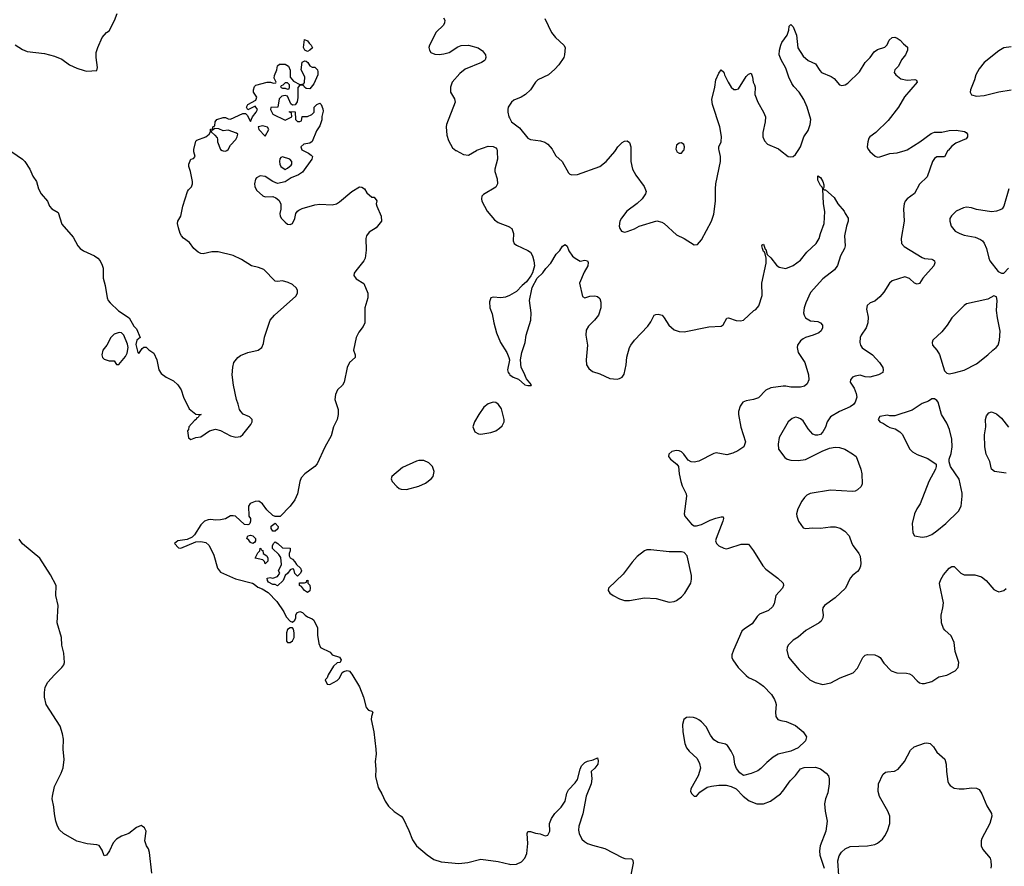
# Model space of a CAD drawing. Header units: inches. Extents: x 2220522 to 2384314, y 721474 to 893490.
# Tile 149 of 256: x 2276049 to 2283994, y 824226 to 831055. Entities that reach past the tile are written whole.
import ezdxf

# ---------------------------------------------------------------- set-up
doc = ezdxf.new("R2010")
doc.units = ezdxf.units.IN
doc.header["$MEASUREMENT"] = 0
for name, color, linetype in [('C2872', 7, 'Continuous'), ('C2873', 7, 'Continuous'), ('C2882', 7, 'Continuous'), ('C2883', 7, 'Continuous')]:
    doc.layers.add(name, color=color, linetype=linetype)

msp = doc.modelspace()

# ---------------------------------------------------------------- linework, layer by layer
at = {"layer": 'C2872', "color": 5}
for points, elevation in [([(2275984.7, 829990), (2276071.3, 829930), (2276090, 829911.3), (2276130.6, 829850), (2276153.7, 829793.7), (2276184, 829750), (2276200.7, 829690), (2276223, 829650), (2276273.4, 829590), (2276290.5, 829550), (2276308.4, 829530), (2276359.9, 829499.9), (2276390, 829405.5), (2276481.1, 829301.1), (2276518.4, 829230), (2276536.4, 829210), (2276563.8, 829190), (2276651.8, 829150), (2276679, 829130), (2276696.9, 829110), (2276715.4, 829075.4), (2276722.6, 829050), (2276722.7, 828970), (2276739.3, 828910), (2276755.4, 828810), (2276763.8, 828790), (2276779, 828770), (2276846, 828706), (2276930.8, 828650), (2276970, 828582), (2276990, 828562), (2277022, 828490), (2276994, 828470), (2276986, 828434), (2277002, 828370), (2277010, 828362), (2277036.4, 828403.6), (2277050, 828414), (2277070, 828414), (2277090.9, 828390.9), (2277130, 828366), (2277154, 828310), (2277170.9, 828230.9), (2277190, 828202), (2277230, 828171), (2277290, 828141), (2277326, 828110), (2277351, 828070), (2277370.7, 828010), (2277415.3, 827915.3), (2277470, 827872), (2277514, 827870), (2277498, 827862), (2277490, 827846), (2277478, 827842), (2277474, 827830), (2277459.6, 827820.4), (2277414, 827770), (2277412, 827750), (2277402, 827738), (2277410, 827682), (2277430, 827667.3), (2277470, 827684.9), (2277510, 827690.7), (2277581.5, 827738.5), (2277630, 827751), (2277670, 827742), (2277750, 827697.1), (2277791.7, 827688.3), (2277830, 827693.4), (2277850, 827707.3), (2277912.8, 827790), (2277924.2, 827810), (2277925.6, 827830), (2277902.7, 827850), (2277852.4, 827872.4), (2277833.2, 827893.2), (2277823.5, 827910), (2277812.9, 827952.9), (2277797.2, 827990), (2277773, 828107), (2277763.8, 828190), (2277767.3, 828252.7), (2277777.4, 828290), (2277807.8, 828330), (2277830, 828345.3), (2277890, 828370.4), (2277973.2, 828390), (2278003.6, 828410), (2278016.4, 828443.6), (2278024.9, 828495.1), (2278069.7, 828630), (2278105.6, 828670), (2278275.7, 828824.3), (2278291.2, 828850), (2278291.2, 828870), (2278282, 828890), (2278250, 828919.2), (2278215.2, 828935.2), (2278170, 828948.7), (2278130, 828941.8), (2278110, 828946.8), (2278018.7, 829038.7), (2277976.4, 829056.4), (2277918, 829070), (2277839.1, 829119.1), (2277771.2, 829151.2), (2277650, 829183.1), (2277598.9, 829181.1), (2277530, 829167.1), (2277510, 829169.7), (2277490, 829178.7), (2277452.7, 829210), (2277418.4, 829258.4), (2277370, 829292.3), (2277354.5, 829310), (2277343.5, 829330), (2277330, 829375.3), (2277322.6, 829410), (2277324, 829430), (2277348.9, 829471.1), (2277366, 829550), (2277403.6, 829670), (2277410, 829682.8), (2277434.5, 829705.5), (2277443.6, 829730), (2277443.6, 829750), (2277426, 829830), (2277412.3, 829870), (2277412.3, 829890), (2277429.5, 829930.5), (2277450, 829936), (2277464, 829950), (2277452.7, 829990), (2277452.8, 830000)], 180), ([(2278334.8, 830000), (2278378.5, 829978.5), (2278402, 829962), (2278410.8, 829950), (2278406, 829930), (2278330, 829825.2), (2278297.3, 829802.7), (2278240.5, 829779.5), (2278190, 829746), (2278130, 829732), (2278090, 829749.6), (2278030, 829789.6), (2277990, 829794.5), (2277960.3, 829779.7), (2277952.3, 829767.7), (2277943, 829730), (2277945.5, 829710), (2277958.7, 829678.7), (2278010, 829632.7), (2278030, 829626.7), (2278090, 829628.4), (2278116.7, 829616.7), (2278138.9, 829598.9), (2278154.9, 829570), (2278154.6, 829525.4), (2278148, 829490), (2278150.7, 829470), (2278162, 829450), (2278190, 829420.5), (2278210, 829406.4), (2278230, 829402.4), (2278250, 829410.7), (2278267.6, 829450), (2278276.9, 829490), (2278289.7, 829510.3), (2278301.1, 829518.9), (2278328.7, 829531.3), (2278430, 829560.3), (2278470, 829565.3), (2278570, 829562), (2278604, 829570), (2278630, 829586), (2278730, 829667.7), (2278790, 829706), (2278810, 829704.7), (2278830.6, 829690.6), (2278850, 829658), (2278890, 829622), (2278910, 829622), (2278930, 829594), (2278926, 829570), (2278930.7, 829550), (2278966.7, 829470), (2278968.4, 829430), (2278924, 829376), (2278870, 829339.6), (2278848.2, 829311.8), (2278841.7, 829290), (2278845.1, 829194.9), (2278837, 829130), (2278826, 829110), (2278761.7, 829030), (2278748.9, 829010), (2278746, 828990), (2278763.7, 828963.7), (2278825.4, 828925.4), (2278857.6, 828850), (2278856.9, 828810), (2278832.9, 828730), (2278832.9, 828610), (2278820.7, 828579.3), (2278785.4, 828534.6), (2278764.2, 828490), (2278743.6, 828390), (2278756.3, 828350), (2278754.8, 828330), (2278708.9, 828290), (2278690, 828249.2), (2278668, 828130), (2278653.4, 828106.6), (2278612.7, 828070), (2278597.1, 828030), (2278590.4, 827990), (2278617.7, 827910), (2278619, 827870), (2278611.1, 827830), (2278580.8, 827770), (2278560.9, 827699.1), (2278510, 827605.2), (2278449.1, 827470.9), (2278430, 827449.7), (2278348.4, 827390), (2278320.7, 827359.3), (2278310.2, 827330), (2278291.4, 827230), (2278270, 827182), (2278230, 827129.6), (2278150, 827048), (2278110, 827046), (2278090, 827055.3), (2278041.6, 827101.6), (2278009.3, 827149.3), (2277978, 827170), (2277950, 827169.2), (2277908.6, 827151.4), (2277896, 827130), (2277898.8, 827050), (2277911, 827030), (2277911, 827009), (2277904.7, 826990), (2277897.3, 826982.7), (2277890, 826979), (2277861.5, 826981.5), (2277790, 827049), (2277770, 827052), (2277748.4, 827051.6), (2277710.6, 827029.4), (2277670, 827019.5), (2277630, 827017), (2277590, 827023.6), (2277570, 827021.3), (2277540.5, 827010), (2277510, 826980.5), (2277460, 826900), (2277440.6, 826879.4), (2277399.6, 826860.4), (2277324.7, 826850), (2277298.8, 826830), (2277330, 826794.9), (2277350, 826790.4), (2277470, 826842), (2277510, 826845.2), (2277550, 826836.5), (2277574.6, 826814.6), (2277596.5, 826776.5), (2277614.6, 826734.6), (2277644.2, 826630), (2277670, 826599.1), (2277790, 826544.7), (2277928.2, 826508.2), (2277942, 826502), (2277970, 826476), (2278004.5, 826464.5), (2278054.8, 826434.8), (2278122.8, 826362.8), (2278179.3, 826279.3), (2278198, 826238), (2278230, 826202), (2278250, 826194), (2278268.4, 826211.6), (2278278, 826230), (2278278, 826250), (2278286, 826270), (2278310, 826282), (2278330, 826274), (2278352, 826250), (2278370, 826238), (2278410, 826222), (2278422, 826210), (2278451.3, 826150), (2278451, 826090), (2278462.8, 826022.8), (2278476, 825990), (2278553.2, 825953.2), (2278571.1, 825931.1), (2278630, 825911.3), (2278642, 825890), (2278634, 825870), (2278610, 825868), (2278581, 825839), (2278538, 825770), (2278530, 825746), (2278514, 825730), (2278530, 825694), (2278550, 825692), (2278610, 825724), (2278630, 825742.8), (2278651.8, 825788.2), (2278663.3, 825796.7), (2278690, 825805.5), (2278710, 825799.5), (2278730, 825774.9), (2278790, 825673.4), (2278822, 825590), (2278845.4, 825505.4), (2278863.9, 825483.9), (2278890, 825477), (2278897, 825470), (2278886.4, 825433.6), (2278884.8, 825410), (2278905.3, 825310), (2278923.3, 825170), (2278925.9, 825130), (2278916.3, 825070), (2278922.4, 825010), (2278919, 824950), (2278940.9, 824860.9), (2278971, 824810), (2278997.6, 824750), (2279025.5, 824710), (2279070, 824668.4), (2279128, 824630), (2279142.4, 824610), (2279190, 824514.8), (2279219.6, 824439.6), (2279250, 824390.6), (2279337.8, 824317.8), (2279390, 824281.1), (2279450, 824260.3), (2279591.2, 824248.8), (2279664.7, 824255.3), (2279770, 824283.7), (2279910, 824263.5), (2280000, 824241.8)], 180), ([(2277683.7, 830000), (2277690, 829996.3), (2277710, 829994), (2277719.4, 830000)], 180), ([(2279567.9, 830000), (2279570, 829998.3), (2279630, 829966.7), (2279670, 829963.2), (2279735.7, 830000)], 220), ([(2279900.4, 830000), (2279902.7, 829990), (2279904.2, 829930), (2279883, 829850), (2279883, 829830), (2279902, 829770), (2279904.4, 829730), (2279890, 829704), (2279790, 829645.2), (2279777.3, 829630), (2279774, 829610), (2279779.1, 829590), (2279821.6, 829510), (2279880.5, 829440.5), (2279910, 829419.3), (2280000, 829383.1)], 220), ([(2280000, 828831.2), (2279970, 828815.1), (2279930, 828811), (2279870, 828816.2), (2279851.3, 828810), (2279839.9, 828780.1), (2279842.4, 828730), (2279862.5, 828682.5), (2279874.3, 828610), (2279895.8, 828530), (2279929, 828450), (2279980.9, 828370), (2279997, 828330), (2280000, 828312)], 220), ([(2280000, 828308.1), (2279986, 828230), (2279990.8, 828210), (2280000, 828196.1)], 220), ([(2277113.7, 824170), (2277096.1, 824336.1), (2277087.5, 824367.5), (2277073.2, 824390), (2277059, 824430), (2277069.2, 824510), (2277055.5, 824535.5), (2277038, 824550), (2277030, 824554), (2276990, 824539), (2276930, 824489.3), (2276870.7, 824469.3), (2276830, 824444), (2276804, 824416), (2276773.4, 824350), (2276750, 824315.3), (2276730, 824309), (2276715.1, 824355.1), (2276690, 824392.7), (2276670, 824398.4), (2276594.4, 824405.6), (2276510, 824427.5), (2276401.3, 824490), (2276370, 824520.5), (2276353.5, 824550), (2276340.8, 824590), (2276330, 824649), (2276324.6, 824704.6), (2276311.4, 824770), (2276312.1, 824790), (2276328.4, 824870), (2276384.3, 824975.7), (2276398.9, 825021.1), (2276407.7, 825087.7), (2276399.2, 825170), (2276401.8, 825250), (2276395.3, 825295.3), (2276375.9, 825355.9), (2276262.9, 825530), (2276249.7, 825589.7), (2276247.7, 825627.7), (2276255.1, 825670), (2276276.8, 825710), (2276329.1, 825770), (2276389.8, 825830), (2276403.7, 825850), (2276409, 825870), (2276404, 825944), (2276388, 826008), (2276385.7, 826070), (2276351, 826190), (2276358.6, 826330), (2276340.7, 826410), (2276343.5, 826490), (2276296.9, 826576.9), (2276211.4, 826711.4), (2276070, 826826), (2276043.3, 826863.3)], 180)]:
    msp.add_lwpolyline(points, dxfattribs=dict(at, elevation=elevation))
for points, elevation in [([(2278170, 829949), (2278156, 829944), (2278147.5, 829932.5), (2278144, 829910), (2278147.3, 829890), (2278156, 829870), (2278190, 829846.8), (2278210, 829856), (2278238.6, 829881.4), (2278244, 829890), (2278244, 829910), (2278228, 829930)], 180), ([(2276851.1, 828531.1), (2276810, 828517.6), (2276782.8, 828490), (2276751, 828429), (2276720.8, 828390), (2276712.1, 828352.1), (2276716.3, 828330), (2276730, 828316.3), (2276770, 828302.8), (2276810, 828302), (2276830, 828274), (2276850, 828274), (2276903.1, 828336.9), (2276915.1, 828364.9), (2276923.7, 828410), (2276918.6, 828438.6), (2276889.5, 828510), (2276870, 828529.5)], 180), ([(2279870, 827968.4), (2279830, 827956.1), (2279794, 827930), (2279752.4, 827870), (2279719.3, 827810), (2279705.5, 827770), (2279721, 827730), (2279750, 827714), (2279770.6, 827710.6), (2279850, 827724.4), (2279890, 827738.4), (2279921.5, 827758.5), (2279941.5, 827778.5), (2279958.7, 827810), (2279958.7, 827830), (2279935.8, 827915.8), (2279913.6, 827950), (2279890, 827966.6)], 220), ([(2279310, 827497.6), (2279270, 827497.6), (2279250, 827493), (2279137.5, 827442.5), (2279051, 827370), (2279046.8, 827350), (2279054.8, 827330), (2279090.8, 827290), (2279110, 827274), (2279126.9, 827266.9), (2279170, 827264.9), (2279270, 827292.4), (2279322.8, 827317.2), (2279370, 827350.7), (2279384.5, 827370), (2279393.6, 827410), (2279379.6, 827450), (2279350, 827480.7)], 220), ([(2278090, 826928), (2278078, 826950), (2278078, 826970), (2278110, 826994), (2278134, 826966), (2278132.7, 826947.3), (2278110, 826928)], 180), ([(2277930, 826828.7), (2277910, 826838), (2277897.2, 826857.2), (2277882, 826870), (2277890, 826891.3), (2277910, 826896), (2277931, 826891), (2277951, 826871), (2277952, 826850), (2277943.6, 826836.4)], 180), ([(2278030, 826666), (2278023.1, 826683.1), (2278010, 826698), (2277948.7, 826710), (2277970, 826754), (2277986, 826770), (2277988.4, 826791.6), (2277994, 826790), (2277998, 826778), (2278010, 826774), (2278012, 826750), (2278042, 826730), (2278052, 826710), (2278050, 826686)], 180), ([(2278290, 826566), (2278268.4, 826588.4), (2278262, 826622), (2278250, 826626), (2278230, 826618), (2278211.1, 826588.9), (2278192, 826570), (2278174, 826530), (2278130, 826488.7), (2278110, 826498), (2278090, 826498), (2278056.4, 826516.4), (2278048, 826530), (2278046, 826550), (2278070, 826556), (2278090, 826551), (2278130, 826562), (2278148, 826590), (2278138, 826610), (2278160.4, 826659.6), (2278155.3, 826715.3), (2278140.4, 826740.4), (2278088, 826790), (2278088, 826810), (2278098, 826830), (2278110, 826842), (2278132, 826830), (2278170, 826794), (2278230, 826792), (2278232, 826770), (2278222, 826750), (2278222, 826730), (2278230, 826714), (2278250, 826702), (2278270, 826682), (2278281, 826661), (2278314, 826630), (2278322, 826610), (2278314, 826590)], 180), ([(2278370, 826435.3), (2278348, 826450), (2278322, 826482), (2278306, 826490), (2278307.3, 826512.7), (2278347.3, 826512.7), (2278362, 826518), (2278366, 826530), (2278372.7, 826532.7), (2278374, 826510), (2278390, 826494), (2278393.4, 826470), (2278390, 826448)], 180), ([(2278230, 826148.7), (2278210, 826135.3), (2278200.7, 826110), (2278202, 826042), (2278210, 826032), (2278230, 826031.3), (2278250, 826044.7), (2278264, 826070), (2278264, 826110), (2278257.2, 826137.2), (2278250, 826148)], 180)]:
    msp.add_lwpolyline(points, close=True, dxfattribs=dict(at, elevation=elevation))
at = {"layer": 'C2873', "color": 5}
for points, elevation in [([(2276011.1, 830851.1), (2276070, 830815.3), (2276110, 830798), (2276250, 830780.7), (2276330, 830760.2), (2276390, 830736.5), (2276451.2, 830691.2), (2276510, 830664.2), (2276570, 830643.8), (2276590, 830639.1), (2276670, 830646), (2276677, 830670), (2276665.6, 830750), (2276665.1, 830790), (2276678, 830830), (2276713.2, 830910), (2276748.7, 830950), (2276770, 830964.7), (2276813, 831047), (2276835.1, 831104.9)], 220), ([(2279468, 831070), (2279478.4, 831050), (2279477.6, 831030), (2279468.4, 831010), (2279410, 830953.3), (2279354.9, 830850), (2279350.5, 830829.5), (2279354.4, 830810), (2279365.5, 830790), (2279397.5, 830777.5), (2279434.4, 830774.4), (2279470, 830778), (2279513.3, 830790), (2279585.4, 830834.6), (2279610, 830845.2), (2279669.3, 830849.3), (2279748.2, 830828.2), (2279782.5, 830802.5), (2279807.3, 830770), (2279810.6, 830750), (2279804, 830730), (2279796.7, 830723.3), (2279776, 830710), (2279644.2, 830655.8), (2279599.1, 830620.9), (2279538.4, 830550), (2279524.4, 830510), (2279524, 830470), (2279556.3, 830416.3), (2279563, 830390), (2279492.2, 830210), (2279488.9, 830190), (2279496.5, 830123.5), (2279510, 830080.5), (2279541.7, 830021.7), (2279567.9, 830000)], 220), ([(2277452.8, 830000), (2277452.9, 830007.1), (2277470, 830074), (2277478, 830082), (2277549.4, 830110.6), (2277578, 830130), (2277588, 830150), (2277589.1, 830170.9), (2277606, 830174), (2277608, 830190), (2277622, 830198), (2277626.6, 830230), (2277639, 830250), (2277690, 830266.8), (2277710, 830266), (2277730, 830254), (2277750, 830253.4), (2277850, 830297.3), (2277870, 830298), (2277885.4, 830285.4), (2277910, 830234), (2277926, 830270), (2277958, 830310), (2277968, 830330), (2277950, 830358), (2277890, 830328), (2277879, 830350), (2277889.1, 830370.9), (2277954, 830406), (2277962, 830430), (2277935.3, 830470), (2277935.3, 830490), (2277944.7, 830515.3), (2277954, 830526), (2278046, 830550), (2278071.3, 830551.3), (2278096.4, 830543.6), (2278115.3, 830544.7), (2278118, 830550), (2278103.1, 830583.1), (2278104, 830604), (2278122.7, 830650), (2278130, 830682), (2278144.7, 830695.3), (2278190, 830696), (2278218.8, 830678.8), (2278231.6, 830648.4), (2278232, 830590), (2278258, 830558), (2278310, 830532), (2278342, 830538), (2278348, 830552), (2278349, 830590), (2278344.7, 830604.7), (2278319, 830650), (2278327.3, 830712.7), (2278350, 830722), (2278359.6, 830719.6), (2278374, 830710), (2278390, 830682), (2278410, 830672), (2278431.1, 830671.1), (2278442, 830662), (2278451.1, 830651.1), (2278455.3, 830635.3), (2278454.8, 830610), (2278423.5, 830536.5), (2278390, 830498), (2278360.4, 830500.4), (2278346, 830510), (2278342, 830522), (2278330, 830526), (2278310, 830526), (2278292, 830508), (2278293.7, 830426.3), (2278286.8, 830393.2), (2278271.3, 830368.7), (2278250, 830366), (2278236.4, 830376.4), (2278210, 830438), (2278190, 830444), (2278162.8, 830437.2), (2278142.8, 830417.2), (2278130.8, 830349.2), (2278074, 830346), (2278072, 830330), (2278091.6, 830291.6), (2278190, 830244.7), (2278246, 830270), (2278242, 830302), (2278226, 830310), (2278226, 830314), (2278271.6, 830311.6), (2278274, 830250), (2278290, 830234), (2278310, 830234), (2278322, 830238), (2278327.3, 830272.7), (2278370, 830274), (2278406, 830290), (2278426, 830310), (2278426, 830350), (2278446, 830370), (2278470, 830382), (2278482, 830370), (2278495.9, 830335.9), (2278496.8, 830316.8), (2278486.8, 830273.2), (2278486.8, 830246.8), (2278470, 830197.2), (2278442.6, 830157.4), (2278407.5, 830072.5), (2278390, 830059), (2278342, 830050), (2278316, 830030), (2278324.9, 830004.9), (2278334.8, 830000)], 180), ([(2280000, 830364.8), (2279990.4, 830350), (2279986.4, 830330), (2279988.7, 830308.7), (2279996.4, 830270), (2280000, 830263)], 240), ([(2277719.4, 830000), (2277730, 830006.8), (2277750, 830042), (2277792.5, 830087.5), (2277804, 830110), (2277808, 830130), (2277799, 830139), (2277730, 830164), (2277690, 830158), (2277654.6, 830174.6), (2277622, 830178), (2277610, 830166), (2277598, 830162), (2277594, 830150), (2277623.6, 830123.6), (2277641, 830101), (2277646, 830090), (2277644, 830070), (2277668.8, 830008.8), (2277683.7, 830000)], 180), ([(2279735.7, 830000), (2279738.5, 830001.5), (2279830, 830033.4), (2279870, 830032.3), (2279890, 830020.3), (2279898, 830010), (2279900.4, 830000)], 220)]:
    msp.add_lwpolyline(points, dxfattribs=dict(at, elevation=elevation))
at = {"layer": 'C2873', "color": 5, "elevation": 180}
for points in [[(2278370, 830798), (2278348.4, 830808.4), (2278338, 830830), (2278346, 830894), (2278370, 830884.7), (2278384, 830864), (2278402, 830850), (2278411.1, 830828.9), (2278390, 830808)], [(2278210, 830546), (2278190, 830546), (2278172.7, 830527.3), (2278158, 830522), (2278154, 830510), (2278170, 830502), (2278190, 830502), (2278210, 830494), (2278222, 830498), (2278226, 830510), (2278226, 830530)], [(2278010, 830199.3), (2277972, 830190), (2277978, 830170), (2278030, 830114), (2278058, 830170), (2278048.4, 830188.4)]]:
    msp.add_lwpolyline(points, close=True, dxfattribs=at)
at = {"layer": 'C2882', "color": 5}
for points, elevation in [([(2280351.6, 830000), (2280376.2, 829956.2), (2280426.8, 829910), (2280478.5, 829818.5), (2280488.2, 829808.2), (2280502.8, 829802.8), (2280550, 829806.7), (2280730, 829870.7), (2280781.2, 829910), (2280850, 829990.8), (2280855.9, 830000)], 240), ([(2280981.2, 830000), (2280981.1, 829910), (2280993.4, 829850), (2281020.9, 829800.9), (2281088.2, 829710), (2281104, 829670), (2281097.3, 829650), (2281070.3, 829609.7), (2281030, 829572.3), (2280946.8, 829510), (2280905.2, 829454.8), (2280890.7, 829429.3), (2280886.8, 829390), (2280891, 829370), (2280904.7, 829350), (2280930, 829341), (2280950, 829346), (2281010, 829366.8), (2281048, 829390), (2281190, 829433), (2281230, 829422), (2281250, 829410.6), (2281350, 829318.8), (2281411.3, 829290), (2281490, 829238), (2281518, 829242), (2281550, 829278), (2281630, 829430.8), (2281650, 829484.7), (2281664.7, 829590), (2281662.4, 829690), (2281666, 829730), (2281703.1, 829910), (2281702.6, 829950), (2281691.8, 830000)], 240), ([(2281347.7, 830000), (2281351.3, 829990), (2281370, 829978.8), (2281390, 829978.8), (2281406.4, 830000)], 260), ([(2283539.2, 830000), (2283510, 829947.3), (2283450, 829947.3), (2283430, 829934), (2283415.3, 829910), (2283371.7, 829788.3), (2283310, 829727), (2283268.7, 829651.3), (2283210, 829609.5), (2283194.4, 829590), (2283185.7, 829570), (2283179.5, 829530), (2283185.7, 829430), (2283161.1, 829290), (2283164.4, 829250), (2283184.7, 829224.7), (2283330, 829135.3), (2283350, 829128.5), (2283410, 829123.8), (2283418.9, 829118.9), (2283430.6, 829110), (2283434.4, 829094.4), (2283426.4, 829070), (2283335.8, 828970), (2283310, 828926), (2283290, 828920.9), (2283270, 828929.5), (2283227.9, 828967.9), (2283190, 828980.7), (2283090, 828947.8), (2283067.2, 828930), (2283022.3, 828857.7), (2282990, 828819.6), (2282950, 828784.5), (2282910.4, 828769.6), (2282887.3, 828750), (2282881.1, 828718.9), (2282894.1, 828654.1), (2282893.8, 828610), (2282878.5, 828570), (2282839.1, 828510), (2282831.3, 828490), (2282828.2, 828450), (2282833.8, 828430), (2282848.2, 828408.2), (2282930.4, 828350), (2282987, 828290), (2283014, 828250), (2283017.1, 828230), (2283013.4, 828210), (2282978.8, 828190), (2282910, 828171.1), (2282870, 828174.8), (2282830, 828186), (2282790, 828179.7), (2282767.7, 828170), (2282753, 828150), (2282750.6, 828130), (2282782.2, 828082.2), (2282799.4, 828039.4), (2282802.7, 828010), (2282791.3, 827970), (2282776.9, 827950), (2282750, 827932), (2282664.8, 827895.2), (2282590.4, 827850), (2282563.7, 827810), (2282550, 827769), (2282530.4, 827730), (2282510, 827709.4), (2282490, 827702), (2282470, 827703.7), (2282450, 827712.3), (2282410, 827754.5), (2282370, 827818.7), (2282350, 827835.4), (2282330, 827844.4), (2282310, 827847.1), (2282282.2, 827837.8), (2282250.2, 827809.8), (2282175.8, 827684.2), (2282167.9, 827630), (2282171.7, 827590), (2282223, 827523), (2282240.7, 827510), (2282270, 827502.7), (2282330, 827498.5), (2282390, 827507.1), (2282525.4, 827574.6), (2282582.8, 827597.2), (2282630, 827606), (2282664.8, 827604.8), (2282706.8, 827590), (2282770, 827553), (2282798, 827530), (2282835.8, 827430), (2282845.5, 827390), (2282846.8, 827310), (2282838.8, 827290), (2282810, 827262.7), (2282790, 827252.7), (2282770, 827249.6), (2282590, 827259.5), (2282427.7, 827232.3), (2282401.4, 827218.6), (2282380.7, 827199.3), (2282359.1, 827170), (2282327.7, 827110), (2282317.3, 827070), (2282319.1, 827050), (2282333.4, 827010), (2282370, 826956), (2282390.7, 826950.7), (2282450, 826956.3), (2282510, 826953.4), (2282590, 826964.9), (2282630, 826964.2), (2282670, 826954), (2282708.2, 826930), (2282741.3, 826890), (2282762.6, 826830), (2282774.6, 826810), (2282820.7, 826750), (2282830, 826726), (2282835.6, 826670), (2282833.3, 826646.7), (2282821.5, 826618.5), (2282810, 826603), (2282768.5, 826571.5), (2282750.4, 826550), (2282712.4, 826470), (2282630, 826391.2), (2282543.1, 826330), (2282530.4, 826310), (2282527.7, 826292.3), (2282533, 826253), (2282530.3, 826230), (2282515.8, 826204.2), (2282500.4, 826190), (2282392.8, 826127.2), (2282330, 826075.1), (2282290, 826049.7), (2282250.3, 826010), (2282241.1, 825990), (2282238.9, 825970), (2282252.7, 825912.7), (2282339.5, 825810), (2282423.8, 825730), (2282468.1, 825708.1), (2282530, 825693.1), (2282594.6, 825705.4), (2282670, 825745.3), (2282774.2, 825785.8), (2282810, 825823), (2282851, 825909), (2282870, 825928.2), (2282890, 825935.3), (2282950, 825930.3), (2282979.2, 825919.2), (2282993.4, 825910), (2283022.8, 825862.8), (2283082, 825802), (2283126.6, 825786.6), (2283204.2, 825784.2), (2283230, 825778.4), (2283247.2, 825767.2), (2283290, 825721), (2283310, 825706), (2283330, 825698.8), (2283350, 825698.8), (2283410, 825716.3), (2283466.6, 825753.4), (2283530, 825767.3), (2283597.5, 825802.5), (2283621.2, 825830), (2283626.6, 825870), (2283597.8, 825957.8), (2283588.6, 826030), (2283563.9, 826083.9), (2283513, 826130), (2283503.7, 826143.7), (2283487.4, 826190), (2283483.1, 826250), (2283498.9, 826310), (2283503.1, 826350), (2283473.3, 826490), (2283471.8, 826510), (2283480.5, 826539.5), (2283503.6, 826576.4), (2283549.7, 826630.3), (2283570, 826643), (2283590, 826643), (2283643.8, 826590), (2283670, 826576), (2283756, 826576), (2283810, 826561.7), (2283848.5, 826530), (2283910, 826459.1), (2283930, 826447.3), (2283950, 826440.7), (2283970, 826444), (2283990, 826451), (2284010, 826466)], 240), ([(2282188.9, 830000), (2282250, 829950.7), (2282270, 829947.3), (2282290, 829950.8), (2282310, 829967.3), (2282330.6, 830000)], 240), ([(2282902.7, 830000), (2282910, 829990.8), (2282952.8, 829952.8), (2282970, 829944.9), (2282990, 829948), (2283070, 829975.3), (2283130, 829981.1), (2283194.2, 830000)], 240), ([(2280000, 828196.1), (2280004, 828190), (2280030, 828170.7), (2280074.9, 828154.9), (2280124.7, 828110), (2280150, 828102.8), (2280176.4, 828103.6), (2280178, 828110), (2280137.5, 828157.5), (2280118, 828210), (2280094.5, 828250), (2280091.1, 828310), (2280101, 828370), (2280126.6, 828450), (2280135.6, 828510), (2280173.5, 828630), (2280175.3, 828690), (2280162.3, 828790), (2280180.1, 828879.9), (2280184.5, 828895.5), (2280225.2, 828970), (2280270, 829013.4), (2280293.4, 829046.6), (2280333.3, 829090), (2280378, 829162), (2280407.1, 829192.9), (2280430, 829226.8), (2280450, 829241), (2280466.8, 829226.8), (2280480.5, 829190), (2280510, 829146.8), (2280530, 829131), (2280570, 829107.3), (2280610, 829114.8), (2280630, 829110.8), (2280636.4, 829096.4), (2280634.4, 829070), (2280602.7, 829017.3), (2280566.8, 828930), (2280590, 828822), (2280610, 828811.3), (2280650, 828824), (2280690, 828827.3), (2280710, 828822.8), (2280730, 828804.7), (2280737.3, 828777.3), (2280739.3, 828730), (2280720.5, 828670), (2280688.2, 828630), (2280638, 828582), (2280620.2, 828550), (2280617.3, 828510), (2280630.3, 828430), (2280618.7, 828310), (2280623.1, 828270), (2280640.5, 828240.5), (2280670, 828217.6), (2280730, 828198.5), (2280810, 828161.3), (2280870, 828155.6), (2280890, 828159.5), (2280909.4, 828170), (2280925.9, 828194.1), (2280941.6, 828270), (2280947, 828333), (2280969.6, 828410), (2280980.9, 828430), (2281009.3, 828470), (2281117.3, 828582.7), (2281142, 828618), (2281169.7, 828670.3), (2281182.5, 828677.5), (2281199.8, 828679.8), (2281232.4, 828672.4), (2281250, 828651), (2281286, 828590), (2281330, 828552.7), (2281370, 828538.4), (2281410, 828535.8), (2281610, 828578), (2281710, 828582.8), (2281725.6, 828594.4), (2281753.6, 828646.4), (2281769.3, 828650.7), (2281830, 828627.3), (2281865.2, 828625.2), (2281888, 828630), (2281972.1, 828707.9), (2281990, 828717.3), (2282012.9, 828747.1), (2282039.2, 828830), (2282037.4, 828930), (2282072, 829090), (2282072.3, 829132.3), (2282065.1, 829165.1), (2282059.1, 829179.1), (2282050, 829186), (2282042.4, 829210), (2282037.2, 829230), (2282040.9, 829239.1), (2282050, 829242.8), (2282064.5, 829204.5), (2282070, 829201), (2282080.9, 829160.9), (2282110, 829133.7), (2282154.9, 829074.9), (2282178.3, 829058.3), (2282230, 829048.2), (2282290, 829071.8), (2282350, 829115.6), (2282400.5, 829179.5), (2282475.4, 829250), (2282501, 829290), (2282510.9, 829330), (2282541.5, 829410), (2282546.3, 829506.3), (2282533.7, 829570), (2282529.5, 829690), (2282524.5, 829704.5), (2282510, 829717.2), (2282490, 829759), (2282490, 829796), (2282510, 829782.8), (2282530.6, 829749.4), (2282538.5, 829721.5), (2282538, 829702), (2282532, 829690), (2282541, 829681), (2282550, 829681), (2282621, 829621), (2282650.6, 829570), (2282702.8, 829510), (2282710.6, 829490.6), (2282734.8, 829454.8), (2282734, 829430), (2282720.5, 829390), (2282704.9, 829310), (2282710.4, 829230), (2282704.9, 829210), (2282671.2, 829150), (2282647.6, 829072.4), (2282623.2, 829036.8), (2282530, 828964.2), (2282430, 828854.5), (2282392.2, 828770), (2282379.3, 828730), (2282374.8, 828690), (2282378.8, 828670), (2282390.8, 828650), (2282430, 828626), (2282490, 828619.3), (2282510.8, 828610), (2282527.3, 828590), (2282527.3, 828570), (2282516.1, 828543.9), (2282496, 828530), (2282450.8, 828510), (2282390, 828491.1), (2282370, 828480.5), (2282350, 828465.1), (2282323.8, 828430), (2282322.4, 828410), (2282330.4, 828370), (2282383.6, 828290), (2282413.1, 828190), (2282415.3, 828150), (2282403.1, 828116.9), (2282380.7, 828099.3), (2282350, 828089.6), (2282270, 828089.6), (2282230, 828099.5), (2282210, 828099.5), (2282110, 828084.7), (2282070, 828065.4), (2282010, 828003.1), (2281970, 827989.8), (2281910, 827981.1), (2281883.8, 827970), (2281862.2, 827937.8), (2281850, 827894), (2281849.4, 827870), (2281867.8, 827767.8), (2281904.9, 827650), (2281890.8, 827610), (2281843.9, 827576.1), (2281802.3, 827557.7), (2281754.2, 827545.8), (2281670, 827561.6), (2281650, 827556.3), (2281530, 827494.5), (2281490, 827484.8), (2281467.5, 827487.5), (2281442.4, 827502.4), (2281408, 827550), (2281390, 827568), (2281370, 827577.3), (2281350, 827579.8), (2281310, 827572.1), (2281285.7, 827550), (2281285.3, 827530), (2281299.3, 827510), (2281350.7, 827470), (2281365.5, 827450), (2281370.3, 827390), (2281383.1, 827330), (2281394.7, 827294.7), (2281427.3, 827230), (2281430.6, 827210), (2281410.8, 827070), (2281416, 827050), (2281470, 826986), (2281490, 826970.8), (2281510.8, 826970.8), (2281550, 826981.6), (2281621.5, 827018.5), (2281665.1, 827034.9), (2281710, 827045.5), (2281724.7, 827044.7), (2281727.7, 827030), (2281723.7, 827010), (2281667.7, 826870), (2281664, 826850), (2281671, 826830), (2281691.3, 826810), (2281730, 826790.6), (2281750, 826787.7), (2281770, 826790.6), (2281870, 826824), (2281930, 826824.7), (2281970.4, 826770.4), (2282046, 826650), (2282070, 826622), (2282166.8, 826550), (2282210.7, 826510), (2282210.8, 826490), (2282202.8, 826470), (2282150.4, 826409.6), (2282136.4, 826343.6), (2282122, 826318), (2282090.4, 826289.6), (2282019.5, 826260.5), (2281999.9, 826240.1), (2281959.4, 826180.6), (2281898, 826142), (2281876.9, 826123.1), (2281808.5, 825970), (2281796.4, 825930), (2281796.4, 825910), (2281804.4, 825890), (2281847, 825830), (2281910, 825764.2), (2281930, 825747.7), (2281990, 825720.3), (2282021, 825701), (2282050, 825677.6), (2282114, 825610), (2282140.4, 825570), (2282148.2, 825550), (2282153, 825530), (2282148, 825470), (2282150, 825434), (2282166.8, 825410), (2282190, 825400.5), (2282234.4, 825394.4), (2282310, 825361), (2282370.5, 825310.5), (2282398, 825270), (2282390, 825238), (2282330, 825181.2), (2282270, 825155.1), (2282170, 825129.4), (2282130, 825107), (2282077.2, 825062.8), (2282030, 825013.2), (2282004.5, 824995.5), (2281950, 824974), (2281890, 824959), (2281858.6, 824978.6), (2281833.1, 825013.1), (2281820.5, 825050), (2281810.8, 825110.8), (2281790, 825155.1), (2281759.1, 825199.1), (2281744, 825210), (2281685.1, 825225.1), (2281650, 825244.5), (2281622.6, 825282.6), (2281587.3, 825350), (2281550, 825392), (2281530, 825406.6), (2281510, 825418), (2281484.8, 825424.8), (2281450, 825429.5), (2281430, 825424.5), (2281408, 825410), (2281396.4, 825370), (2281400.3, 825310), (2281415.4, 825215.4), (2281430, 825180.7), (2281450, 825153.4), (2281514.9, 825094.9), (2281534.9, 825054.9), (2281543.4, 825016.6), (2281524.7, 824955.3), (2281464.7, 824850), (2281462, 824830), (2281472, 824810), (2281490, 824792), (2281510, 824792), (2281537.2, 824822.8), (2281596.6, 824863.4), (2281630, 824873), (2281690, 824880.5), (2281750, 824880.5), (2281790.5, 824870.5), (2281830.5, 824850.5), (2281887.3, 824790), (2281934.1, 824754.1), (2281998, 824730), (2282050, 824729.1), (2282107, 824750), (2282186.6, 824810), (2282207.8, 824832.2), (2282265.8, 824914.2), (2282310, 824958.8), (2282350, 825011.3), (2282378, 825022), (2282470, 825024), (2282510, 825010.7), (2282556.7, 824976.7), (2282574.9, 824954.9), (2282581.6, 824930), (2282581.6, 824890), (2282570, 824818), (2282550.4, 824769.6), (2282543, 824730), (2282548.4, 824670), (2282564.4, 824590), (2282552.7, 824510), (2282507, 824390), (2282502, 824350), (2282505.1, 824314.9), (2282539.3, 824210)], 220), ([(2284030.4, 829689.6), (2283990.4, 829549.6), (2283976, 829530), (2283959.9, 829520.1), (2283930, 829509.3), (2283890, 829503.7), (2283770, 829522.7), (2283730, 829538), (2283690, 829542), (2283664.1, 829535.9), (2283606, 829510), (2283566.6, 829473.4), (2283554, 829450), (2283553.4, 829430), (2283566, 829390), (2283597.3, 829350), (2283634, 829330), (2283670, 829317.4), (2283759.5, 829299.5), (2283802, 829282), (2283818.8, 829270), (2283832.3, 829252.3), (2283850.7, 829210), (2283868, 829130), (2283877.3, 829110), (2283943.5, 829023.5), (2283970, 829011), (2283990, 829011.3), (2284029, 829050)], 260), ([(2280000, 829383.1), (2280002.2, 829382.2), (2280018.7, 829370), (2280033.4, 829330), (2280030.7, 829270), (2280038.8, 829250), (2280056.4, 829236.4), (2280150, 829193.4), (2280170, 829178.4), (2280187.4, 829150), (2280198.4, 829110), (2280202, 829070), (2280186.4, 829013.6), (2280172.8, 828987.2), (2280139, 828941), (2280102, 828910), (2280057.7, 828862.3), (2280000, 828831.2)], 220), ([(2280000, 828312), (2280000.3, 828310), (2280000, 828308.1)], 220), ([(2284010, 827396.4), (2283915.3, 827410), (2283889.8, 827429.8), (2283876, 827490), (2283846.9, 827550), (2283835.4, 827610), (2283832.8, 827707.2), (2283844.5, 827770), (2283840.9, 827830), (2283850, 827858), (2283870, 827884.7), (2283890, 827891), (2283930, 827876), (2283970, 827841), (2284028.8, 827768.8)], 240), ([(2282658.9, 824150), (2282651, 824270), (2282660.5, 824310), (2282680.7, 824339.3), (2282710, 824367.2), (2282750, 824384.9), (2282890, 824390.2), (2282950, 824402.3), (2282970, 824412), (2283010, 824443.1), (2283029.7, 824470), (2283050, 824510.6), (2283070.8, 824570), (2283069.8, 824630), (2283055.3, 824670), (2282987.9, 824787.9), (2282976.9, 824830), (2282979.5, 824890), (2283014.2, 824965.8), (2283036.3, 824983.7), (2283050, 824988.4), (2283107.7, 824992.3), (2283137.2, 825010), (2283188.2, 825071.8), (2283237.5, 825162.5), (2283266.6, 825190), (2283350, 825217.6), (2283370, 825220.5), (2283396.1, 825216.1), (2283422.8, 825190), (2283450, 825146.8), (2283513, 825090), (2283526, 825050), (2283528.2, 824990), (2283539.3, 824910), (2283545.5, 824890), (2283556.1, 824876.1), (2283590, 824857.1), (2283630, 824850.4), (2283670, 824850.4), (2283730, 824859.3), (2283770, 824855.5), (2283790, 824844), (2283813.4, 824810), (2283853.2, 824713.2), (2283890.4, 824650.4), (2283893.4, 824630), (2283877.6, 824570), (2283813.4, 824450), (2283807, 824430), (2283806.7, 824390), (2283821.6, 824361.6), (2283879.1, 824290), (2283886, 824270), (2283888.3, 824230), (2283885.6, 824210)], 220), ([(2280000, 824241.8), (2280010, 824239.4), (2280056.4, 824243.6), (2280097.5, 824262.5), (2280124.5, 824290), (2280142.2, 824330), (2280149.8, 824410), (2280144.2, 824490), (2280150, 824506), (2280170, 824507.3), (2280210, 824493.4), (2280247.3, 824487.3), (2280290, 824471), (2280310, 824476), (2280326, 824510), (2280325.1, 824570), (2280338.7, 824610), (2280367.8, 824652.2), (2280418.7, 824701.3), (2280449.8, 824750), (2280463.6, 824816.4), (2280477, 824843), (2280530, 824898.4), (2280550, 824926), (2280571.8, 825010), (2280583.4, 825036.6), (2280610, 825062.7), (2280630, 825072.6), (2280677, 825083), (2280710, 825101), (2280716.5, 825076.5), (2280712.9, 825050), (2280690, 825016.2), (2280659.3, 824990), (2280665.2, 824930), (2280661.4, 824890), (2280621, 824790), (2280593.9, 824650), (2280560.4, 824550), (2280558.1, 824518.1), (2280564, 824490), (2280585.7, 824445.7), (2280605.3, 824425.3), (2280629.7, 824409.7), (2280670, 824394.8), (2280770.1, 824370.1), (2280910, 824295.3), (2280931.5, 824288.5), (2280984.8, 824284.8), (2280995.6, 824275.6), (2280998.8, 824250), (2280975, 824130)], 180)]:
    msp.add_lwpolyline(points, dxfattribs=dict(at, elevation=elevation))
for points, elevation in [([(2283910, 828828), (2283859.8, 828800.2), (2283690, 828762.7), (2283671, 828750), (2283570, 828649.3), (2283532.4, 828590), (2283490, 828538), (2283416, 828470), (2283410.8, 828450), (2283414, 828430), (2283450, 828387.7), (2283470, 828354.8), (2283510, 828222), (2283530, 828204.7), (2283550, 828198), (2283590, 828207.3), (2283670, 828228.7), (2283770, 828278.3), (2283862, 828350), (2283902, 828390), (2283929.4, 828410), (2283943.6, 828430), (2283955.1, 828470), (2283961.7, 828541.7), (2283937.6, 828650), (2283931.8, 828710), (2283937.2, 828790), (2283930, 828818)], 260), ([(2283430, 827995.3), (2283410, 827995.3), (2283382, 827978), (2283330, 827957.6), (2283250, 827905.1), (2283110, 827859), (2283070, 827859), (2283050, 827864), (2282990, 827852.7), (2282976, 827830), (2282990, 827811.3), (2283018.5, 827798.5), (2283050, 827776), (2283070, 827766), (2283114.4, 827754.4), (2283150, 827731), (2283170, 827711), (2283232.4, 827590), (2283252.4, 827570), (2283290, 827546.3), (2283375.8, 827515.8), (2283444.7, 827470), (2283444.7, 827450), (2283438, 827430), (2283386, 827330), (2283314.9, 827150), (2283288.4, 827110), (2283270.4, 827070), (2283250.7, 826990.7), (2283256, 826916), (2283270, 826892), (2283330, 826881), (2283370, 826884.9), (2283410, 826901.3), (2283450, 826930.4), (2283522, 826990), (2283624.5, 827090), (2283645.6, 827130), (2283654.7, 827210), (2283654.5, 827234.5), (2283630, 827348), (2283559, 827450), (2283549, 827489), (2283549.3, 827510), (2283563.9, 827556.1), (2283574, 827610), (2283571.2, 827670), (2283551.3, 827750), (2283530, 827801.2), (2283487, 827870), (2283459, 827970), (2283450, 827982)], 260), ([(2281141.4, 826778.6), (2281110, 826777.4), (2281090, 826769.6), (2281030, 826724.2), (2280990, 826678), (2280919, 826581), (2280801, 826470), (2280798, 826450), (2280811.3, 826430), (2280838, 826410), (2280890, 826382), (2280928.6, 826368.6), (2280970, 826370.4), (2281090.3, 826390.3), (2281184.8, 826384.8), (2281290, 826355.3), (2281330, 826360.9), (2281350, 826369), (2281390, 826400.2), (2281416.2, 826430), (2281463.5, 826510), (2281470, 826542), (2281468.4, 826570), (2281433.6, 826730), (2281410, 826756), (2281390, 826760.9), (2281290, 826763)], 220)]:
    msp.add_lwpolyline(points, close=True, dxfattribs=dict(at, elevation=elevation))
at = {"layer": 'C2883', "color": 5}
for points, elevation in [([(2280285.1, 831065.1), (2280339.5, 830950), (2280371.3, 830911.3), (2280440.7, 830850), (2280450, 830831.3), (2280446, 830770), (2280440.4, 830750), (2280400.3, 830690), (2280365.6, 830654.4), (2280315.5, 830610), (2280230, 830569.6), (2280210.4, 830550), (2280170, 830489.5), (2280130, 830451.8), (2280094, 830430), (2280035.8, 830404.2), (2280016.3, 830390), (2280000, 830364.8)], 240), ([(2282330.6, 830000), (2282349.7, 830030.3), (2282376.3, 830110), (2282410, 830160.7), (2282426.6, 830210), (2282431.3, 830250), (2282402, 830350), (2282377.3, 830410), (2282337.7, 830470), (2282295, 830515), (2282279.4, 830539.4), (2282255, 830590), (2282230, 830664.5), (2282192.6, 830730), (2282176.3, 830770), (2282180.5, 830810), (2282191.3, 830850), (2282199.7, 830870), (2282241.3, 830930), (2282254.5, 830970), (2282258, 831002), (2282270, 831016), (2282290, 830996), (2282317.4, 830930), (2282328.8, 830828.8), (2282370, 830761), (2282410, 830726), (2282470, 830697.3), (2282504.4, 830644.4), (2282518.8, 830630), (2282596.7, 830596.7), (2282620.3, 830580.3), (2282664, 830530), (2282682.8, 830522.8), (2282710, 830528.2), (2282730, 830542), (2282825.3, 830634.7), (2282869.8, 830710.2), (2282911.2, 830750), (2282944, 830796), (2282970, 830814.4), (2283030, 830833), (2283048.2, 830851.8), (2283065.1, 830890), (2283089.6, 830910), (2283110, 830912.5), (2283130, 830906.2), (2283153.8, 830890), (2283179.2, 830859.2), (2283212.5, 830832.5), (2283212.7, 830810), (2283196.5, 830770), (2283163.9, 830730), (2283139.8, 830680.2), (2283110.5, 830650), (2283104.9, 830630), (2283118.8, 830610), (2283158, 830578), (2283210, 830565.5), (2283272.4, 830572.4), (2283286.4, 830566.4), (2283290.4, 830550), (2283187.4, 830432.6), (2283140.9, 830350), (2283057.3, 830242.7), (2282955.8, 830144.2), (2282908.2, 830110), (2282901.2, 830098.8), (2282892.2, 830070), (2282888.4, 830030), (2282892.7, 830012.7), (2282902.7, 830000)], 240), ([(2284050, 830836.3), (2283990, 830826.6), (2283950, 830804.2), (2283830, 830709.6), (2283790, 830658.4), (2283764.9, 830610), (2283754, 830570), (2283722, 830490), (2283718.8, 830470), (2283727.9, 830447.9), (2283770, 830438), (2283830, 830443.7), (2283950, 830472.9), (2284050, 830488.9)], 260), ([(2281691.8, 830000), (2281689.6, 830010), (2281689.6, 830030), (2281708.4, 830070), (2281711.7, 830111.7), (2281699.3, 830190), (2281638.4, 830370), (2281634, 830410), (2281658, 830510), (2281666.6, 830570), (2281690, 830622), (2281710, 830651.3), (2281730, 830632), (2281736, 830610), (2281766.8, 830550), (2281790, 830511.3), (2281810, 830491), (2281830, 830491), (2281850, 830498), (2281910, 830596), (2281930, 830616), (2281950, 830622), (2281961, 830590), (2281966, 830550), (2281978.8, 830530), (2281984, 830510), (2281982, 830450), (2282004.9, 830390), (2282050.6, 830310), (2282067.7, 830270), (2282064.9, 830230), (2282045.2, 830145.2), (2282045.5, 830110), (2282058.8, 830078.8), (2282082.8, 830050), (2282172.9, 830012.9), (2282188.9, 830000)], 240), ([(2280000, 830263), (2280017.1, 830230), (2280082, 830182), (2280150, 830099.5), (2280170, 830088.8), (2280250, 830078), (2280286.3, 830066.3), (2280311.4, 830051.4), (2280346, 830010), (2280351.6, 830000)], 240), ([(2283194.2, 830000), (2283210, 830004.7), (2283311.9, 830068.1), (2283404, 830136), (2283430, 830146.9), (2283490, 830148.4), (2283550, 830161.2), (2283604.6, 830164.6), (2283673.3, 830153.3), (2283685.8, 830145.8), (2283696.3, 830130), (2283697.3, 830110), (2283685.2, 830094.8), (2283601.6, 830058.4), (2283570, 830033.2), (2283539.5, 830000.5), (2283539.2, 830000)], 240), ([(2280855.9, 830000), (2280875.1, 830030), (2280910, 830064.9), (2280930, 830075.5), (2280950, 830076.3), (2280970, 830062.8), (2280981.3, 830030), (2280981.2, 830000)], 240), ([(2281406.4, 830000), (2281410, 830004.7), (2281412.7, 830030), (2281409, 830049), (2281390, 830062), (2281370, 830059), (2281350, 830042), (2281344, 830010), (2281347.7, 830000)], 260)]:
    msp.add_lwpolyline(points, dxfattribs=dict(at, elevation=elevation))

doc.saveas('drawing.dxf')
